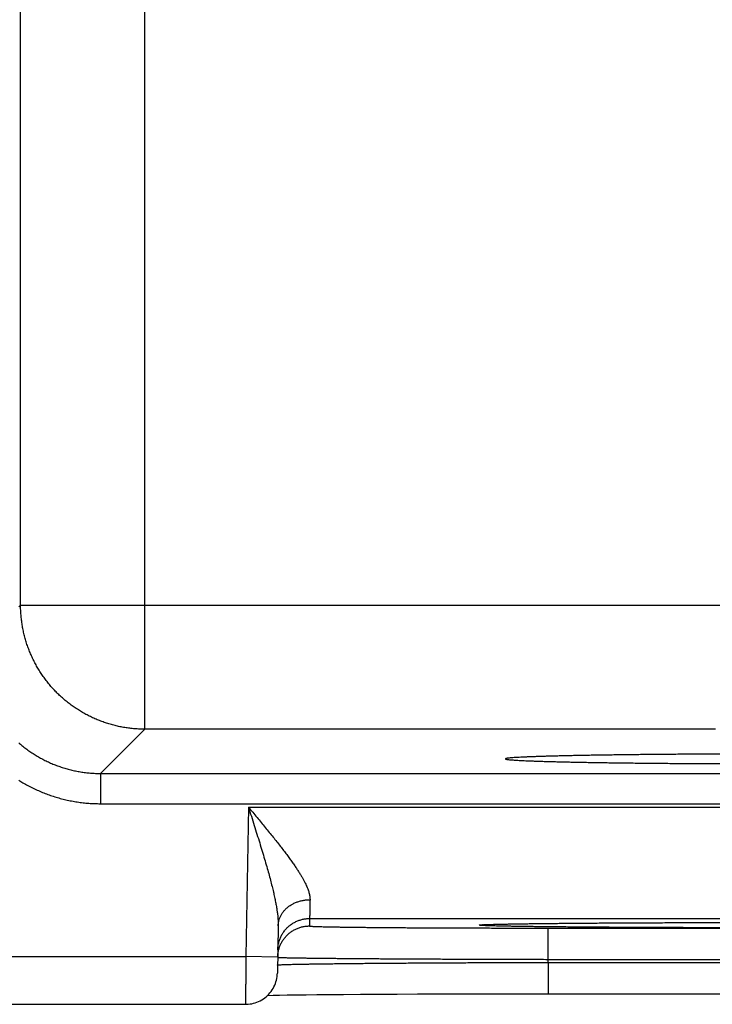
# Model space of a CAD drawing. Header units: inches. Extents: x 0 to 34, y 0 to 22.
# Tile 93 of 152: x 16.782 to 17.218, y 14.126 to 14.744. Entities that reach past the tile are written whole.
import ezdxf

# ---------------------------------------------------------------- set-up
doc = ezdxf.new("R2010")
doc.units = ezdxf.units.IN
doc.header["$LTSCALE"] = 1.87
doc.header["$MEASUREMENT"] = 0
doc.layers.get('0').update_dxf_attribs({"linetype": 'CONTINUOUS'})

msp = doc.modelspace()

# ---------------------------------------------------------------- linework, layer by layer
at = {"color": 7, "linetype": 'CONTINUOUS'}
for p, q in [((16.86093, 14.29854), (16.86093, 17.42126)), ((16.78295, 14.37653), (16.78295, 17.34327)), ((16.7818, 14.37539), (16.78295, 14.37653)), ((16.78295, 14.37653), (17.29766, 14.37653)), ((16.83312, 14.27072), (16.86093, 14.29854)), ((17.21967, 14.29854), (16.86093, 14.29854)), ((16.83312, 14.27072), (16.83312, 14.25173)), ((16.83312, 14.27072), (24.22349, 14.27072)), ((16.83312, 14.25173), (24.22349, 14.25173)), ((16.92613, 14.24955), (16.92449, 14.15566)), ((16.92613, 14.24955), (17.60348, 14.24955)), ((16.94483, 14.17507), (16.94431, 14.14531)), ((16.96456, 14.17956), (16.96448, 14.17488)), ((16.96456, 14.17956), (17.56504, 14.17956)), ((17.07333, 14.17564), (17.07332, 14.17564)), ((17.07332, 14.17564), (17.07335, 14.17564)), ((17.07335, 14.17564), (17.07342, 14.17564)), ((17.07342, 14.17564), (17.07354, 14.17565)), ((17.07354, 14.17565), (17.07371, 14.17567)), ((17.07371, 14.17567), (17.07392, 14.17568)), ((17.07392, 14.17568), (17.07419, 14.1757)), ((17.07419, 14.1757), (17.07466, 14.17572)), ((17.07466, 14.17572), (17.07524, 14.17575)), ((17.07524, 14.17575), (17.07616, 14.17579)), ((17.07616, 14.17579), (17.07727, 14.17583)), ((17.07727, 14.17583), (17.07896, 14.17589)), ((17.07896, 14.17589), (17.0812, 14.17595)), ((17.0812, 14.17595), (17.08427, 14.17602)), ((17.08427, 14.17602), (17.08738, 14.17609)), ((17.08738, 14.17609), (17.09122, 14.17616)), ((17.09122, 14.17616), (17.09592, 14.17624)), ((17.09592, 14.17624), (17.10164, 14.17633)), ((17.10164, 14.17633), (17.10856, 14.17641)), ((17.10856, 14.17641), (17.11468, 14.17648)), ((17.11468, 14.17648), (17.12178, 14.17655)), ((17.12178, 14.17655), (17.13018, 14.17663)), ((17.13018, 14.17663), (17.1404, 14.17671)), ((17.1404, 14.17671), (17.14878, 14.17677)), ((17.14878, 14.17677), (17.15871, 14.17683)), ((17.15871, 14.17683), (17.16951, 14.17689)), ((17.16951, 14.17689), (17.18054, 14.17694)), ((17.18054, 14.17694), (17.19195, 14.17698)), ((17.19195, 14.17698), (17.20365, 14.17702)), ((17.20365, 14.17702), (17.21561, 14.17705)), ((17.21561, 14.17705), (17.22778, 14.17707)), ((17.11444, 14.15392), (17.11444, 14.17357)), ((17.11444, 14.17357), (17.41517, 14.17357)), ((16.7548, 14.15566), (16.92449, 14.15566)), ((16.94449, 14.15531), (16.92449, 14.15566)), ((17.1144, 14.15199), (17.11444, 14.15392)), ((17.1144, 14.15199), (17.1144, 14.13234)), ((17.1144, 14.15199), (17.4152, 14.15199)), ((17.11444, 14.15392), (17.41517, 14.15392)), ((16.93823, 14.1313), (16.9416, 14.13137)), ((16.9416, 14.13137), (16.94562, 14.13144)), ((16.94562, 14.13144), (16.95055, 14.13152)), ((16.95055, 14.13152), (16.95666, 14.13161)), ((16.95666, 14.13161), (16.96247, 14.13168)), ((16.96247, 14.13168), (16.96917, 14.13175)), ((16.96917, 14.13175), (16.97692, 14.13183)), ((16.97692, 14.13183), (16.98594, 14.1319)), ((16.98594, 14.1319), (16.99647, 14.13198)), ((16.99647, 14.13198), (17.00881, 14.13206)), ((17.00881, 14.13206), (17.01961, 14.13212)), ((17.01961, 14.13212), (17.03239, 14.13218)), ((17.03239, 14.13218), (17.0482, 14.13224)), ((17.0482, 14.13224), (17.06001, 14.13227)), ((17.06001, 14.13227), (17.0719, 14.1323)), ((17.0719, 14.1323), (17.08397, 14.13232)), ((17.08397, 14.13232), (17.09618, 14.13233)), ((17.09618, 14.13233), (17.10847, 14.13234)), ((17.10847, 14.13234), (17.4152, 14.13234)), ((16.74547, 14.12566), (16.92432, 14.12566))]:
    msp.add_line(p, q, dxfattribs=at)
msp.add_lwpolyline([(16.92432, 14.12566), (16.92489, 14.12567), (16.92601, 14.12573), (16.92714, 14.12586), (16.92825, 14.12605), (16.92935, 14.12631), (16.93043, 14.12662), (16.9315, 14.127), (16.93254, 14.12743), (16.93356, 14.12792), (16.93454, 14.12847), (16.9355, 14.12908), (16.93641, 14.12974), (16.93729, 14.13045), (16.93813, 14.1312), (16.93893, 14.13201), (16.93967, 14.13285), (16.94037, 14.13374), (16.94102, 14.13466), (16.94161, 14.13563), (16.94215, 14.13662), (16.94264, 14.13764), (16.94306, 14.13869), (16.94342, 14.13975), (16.94373, 14.14084), (16.94397, 14.14195), (16.94415, 14.14306), (16.94426, 14.14418), (16.94431, 14.14531)], dxfattribs=at)
for points, knots in [([(16.86093, 14.29854), (16.85989, 14.29854), (16.85779, 14.29859), (16.85466, 14.29878), (16.85153, 14.29909), (16.84842, 14.29954), (16.84533, 14.3001), (16.84227, 14.30079), (16.83923, 14.30161), (16.83624, 14.30254), (16.83328, 14.3036), (16.83036, 14.30477), (16.8275, 14.30606), (16.82469, 14.30747), (16.82194, 14.30898), (16.81925, 14.31061), (16.81663, 14.31234), (16.81408, 14.31418), (16.8116, 14.31611), (16.80921, 14.31815), (16.8069, 14.32028), (16.80468, 14.3225), (16.80255, 14.32481), (16.80051, 14.32721), (16.79858, 14.32968), (16.79674, 14.33223), (16.79501, 14.33485), (16.79338, 14.33754), (16.79187, 14.34029), (16.79046, 14.3431), (16.78917, 14.34596), (16.788, 14.34888), (16.78694, 14.35184), (16.78601, 14.35484), (16.7852, 14.35787), (16.78451, 14.36093), (16.78394, 14.36402), (16.7835, 14.36713), (16.78318, 14.37026), (16.78299, 14.37339), (16.78295, 14.37549), (16.78295, 14.37653)], [0, 0, 0, 0, 0.02564, 0.05128, 0.076921, 0.102562, 0.128203, 0.153844, 0.179486, 0.205128, 0.23077, 0.256413, 0.282055, 0.307698, 0.333341, 0.358984, 0.384628, 0.410271, 0.435915, 0.461558, 0.487202, 0.512845, 0.538489, 0.564132, 0.589776, 0.615419, 0.641062, 0.666705, 0.692348, 0.71799, 0.743634, 0.769276, 0.794917, 0.820558, 0.846199, 0.871842, 0.897484, 0.923122, 0.948753, 0.974378, 1, 1, 1, 1]), ([(16.7818, 14.28998), (16.78245, 14.28941), (16.78391, 14.28818), (16.78625, 14.28635), (16.78879, 14.28451), (16.79141, 14.28278), (16.7941, 14.28116), (16.79685, 14.27964), (16.79967, 14.27824), (16.80253, 14.27695), (16.80545, 14.27577), (16.80841, 14.27472), (16.81141, 14.27378), (16.81444, 14.27297), (16.81751, 14.27228), (16.8206, 14.27171), (16.82371, 14.27127), (16.82684, 14.27096), (16.82997, 14.27077), (16.83207, 14.27072), (16.83312, 14.27072)], [0, 0, 0, 0, 0.046504, 0.102555, 0.158616, 0.214694, 0.270778, 0.326858, 0.382941, 0.439038, 0.495143, 0.551245, 0.607342, 0.663444, 0.719549, 0.775648, 0.831734, 0.887817, 0.943905, 1, 1, 1, 1]), ([(17.23527, 14.28294), (17.23335, 14.28294), (17.22953, 14.28292), (17.22382, 14.2829), (17.21815, 14.28288), (17.21253, 14.28285), (17.20697, 14.28282), (17.20148, 14.28278), (17.19605, 14.28274), (17.1907, 14.2827), (17.18542, 14.28266), (17.18024, 14.28261), (17.17514, 14.28256), (17.17015, 14.28251), (17.16526, 14.28245), (17.16047, 14.28239), (17.1558, 14.28233), (17.15125, 14.28227), (17.14683, 14.2822), (17.14253, 14.28213), (17.13837, 14.28206), (17.13434, 14.28199), (17.13045, 14.28191), (17.12672, 14.28183), (17.12313, 14.28175), (17.1197, 14.28167), (17.11642, 14.28158), (17.11331, 14.2815), (17.11037, 14.28141), (17.10759, 14.28132), (17.10498, 14.28123), (17.10255, 14.28114), (17.1003, 14.28104), (17.09822, 14.28095), (17.09633, 14.28085), (17.09462, 14.28075), (17.0931, 14.28066), (17.09176, 14.28056), (17.09061, 14.28046), (17.08965, 14.28036), (17.08889, 14.28026), (17.0883, 14.28017), (17.08795, 14.28006), (17.08769, 14.28), (17.08768, 14.27991), (17.08768, 14.2799)], [0, 0, 0, 0, 0.038942, 0.07763, 0.116005, 0.154044, 0.191694, 0.228914, 0.265673, 0.301916, 0.337619, 0.372733, 0.407219, 0.44105, 0.474173, 0.506568, 0.538191, 0.569005, 0.598986, 0.628089, 0.656294, 0.683565, 0.709868, 0.735184, 0.759475, 0.782723, 0.804899, 0.825975, 0.845938, 0.864756, 0.882414, 0.898894, 0.914172, 0.928239, 0.941074, 0.952667, 0.963006, 0.972076, 0.979874, 0.986389, 0.991619, 0.995564, 0.998233, 0.999681, 1, 1, 1, 1]), ([(17.08768, 14.2799), (17.08768, 14.27988), (17.0877, 14.27978), (17.08797, 14.27973), (17.08833, 14.27961), (17.08893, 14.27952), (17.0897, 14.27942), (17.09067, 14.27932), (17.09183, 14.27922), (17.09318, 14.27913), (17.09471, 14.27903), (17.09643, 14.27893), (17.09833, 14.27884), (17.10042, 14.27874), (17.10268, 14.27865), (17.10513, 14.27855), (17.10774, 14.27846), (17.11053, 14.27837), (17.11348, 14.27829), (17.11661, 14.2782), (17.11989, 14.27811), (17.12333, 14.27803), (17.12692, 14.27795), (17.13067, 14.27787), (17.13456, 14.2778), (17.1386, 14.27772), (17.14277, 14.27765), (17.14707, 14.27758), (17.15151, 14.27752), (17.15607, 14.27745), (17.16074, 14.27739), (17.16553, 14.27733), (17.17043, 14.27728), (17.17543, 14.27722), (17.18053, 14.27717), (17.18572, 14.27713), (17.191, 14.27708), (17.19635, 14.27704), (17.20179, 14.277), (17.20729, 14.27697), (17.21285, 14.27694), (17.21847, 14.27691), (17.22414, 14.27688), (17.22986, 14.27686), (17.23561, 14.27684), (17.23946, 14.27683), (17.24138, 14.27683)], [0, 0, 0, 0, 0.000359, 0.001812, 0.004445, 0.008302, 0.013394, 0.01972, 0.027276, 0.036057, 0.046051, 0.057252, 0.069645, 0.083217, 0.097957, 0.113843, 0.130865, 0.149, 0.168226, 0.18853, 0.20988, 0.232262, 0.255647, 0.280006, 0.305322, 0.331557, 0.35869, 0.38669, 0.415519, 0.44516, 0.475565, 0.506711, 0.538564, 0.571079, 0.604237, 0.637985, 0.672297, 0.707135, 0.742451, 0.778223, 0.814397, 0.85094, 0.887817, 0.924972, 0.962385, 1, 1, 1, 1]), ([(16.7818, 14.26642), (16.78265, 14.26589), (16.78455, 14.26474), (16.78755, 14.26307), (16.7908, 14.26142), (16.79411, 14.25989), (16.79748, 14.25849), (16.8009, 14.25721), (16.80436, 14.25606), (16.80787, 14.25505), (16.8114, 14.25417), (16.81498, 14.25342), (16.81857, 14.2528), (16.82219, 14.25232), (16.82582, 14.25198), (16.82947, 14.25177), (16.8319, 14.25173), (16.83312, 14.25173)], [0, 0, 0, 0, 0.055571, 0.122976, 0.190402, 0.257872, 0.325355, 0.392828, 0.460282, 0.527721, 0.595163, 0.662619, 0.73008, 0.797539, 0.865006, 0.932491, 1, 1, 1, 1]), ([(16.92613, 14.24955), (16.92703, 14.24847), (16.92883, 14.24632), (16.9315, 14.24311), (16.93414, 14.23993), (16.93672, 14.23681), (16.93922, 14.23374), (16.94164, 14.23076), (16.94394, 14.22787), (16.94614, 14.22508), (16.94821, 14.22239), (16.95015, 14.21982), (16.95197, 14.21737), (16.95364, 14.21503), (16.95518, 14.21281), (16.9566, 14.21071), (16.95788, 14.20873), (16.95903, 14.20685), (16.96007, 14.20508), (16.96099, 14.20342), (16.96179, 14.20185), (16.96249, 14.20038), (16.96309, 14.199), (16.96359, 14.1977), (16.964, 14.19648), (16.96433, 14.19533), (16.96457, 14.19425), (16.96473, 14.19323), (16.96482, 14.19227), (16.96484, 14.19165), (16.96483, 14.19135)], [0, 0, 0, 0, 0.059698, 0.118951, 0.177449, 0.234887, 0.290951, 0.345331, 0.397751, 0.448031, 0.496021, 0.541612, 0.584758, 0.625428, 0.663626, 0.699403, 0.732815, 0.763937, 0.792867, 0.819713, 0.844582, 0.867592, 0.888871, 0.908545, 0.926733, 0.943563, 0.95917, 0.973687, 0.98725, 1, 1, 1, 1]), ([(16.92613, 14.24955), (16.92674, 14.24764), (16.92795, 14.24383), (16.92975, 14.23815), (16.93149, 14.23259), (16.93317, 14.22718), (16.93476, 14.22197), (16.93624, 14.217), (16.9376, 14.21229), (16.93884, 14.20786), (16.93995, 14.20372), (16.94094, 14.19988), (16.9418, 14.19632), (16.94253, 14.19303), (16.94316, 14.19002), (16.94367, 14.18726), (16.94407, 14.18474), (16.94439, 14.18244), (16.94462, 14.18034), (16.94476, 14.17844), (16.94484, 14.1767), (16.94484, 14.1756), (16.94483, 14.17507)], [0, 0, 0, 0, 0.078326, 0.155799, 0.231756, 0.305506, 0.376362, 0.443833, 0.507555, 0.567311, 0.622967, 0.674516, 0.722022, 0.765626, 0.805516, 0.841897, 0.874996, 0.905041, 0.9323, 0.957042, 0.979523, 1, 1, 1, 1]), ([(16.94483, 14.17507), (16.94484, 14.17538), (16.94487, 14.17599), (16.94498, 14.17691), (16.94515, 14.17783), (16.94538, 14.17873), (16.94567, 14.17962), (16.94602, 14.1805), (16.94643, 14.18136), (16.94689, 14.1822), (16.94741, 14.18301), (16.94799, 14.1838), (16.94862, 14.18456), (16.94929, 14.18529), (16.95002, 14.18599), (16.95079, 14.18665), (16.9516, 14.18728), (16.95245, 14.18786), (16.95335, 14.18841), (16.95428, 14.18891), (16.95524, 14.18937), (16.95623, 14.18979), (16.95724, 14.19016), (16.95828, 14.19048), (16.95934, 14.19075), (16.96042, 14.19097), (16.96151, 14.19115), (16.96261, 14.19127), (16.96372, 14.19134), (16.96446, 14.19135), (16.96483, 14.19135)], [0, 0, 0, 0, 0.032391, 0.064827, 0.097351, 0.130006, 0.162832, 0.195867, 0.229144, 0.262694, 0.296544, 0.330717, 0.365228, 0.400093, 0.435318, 0.470908, 0.506861, 0.543173, 0.579833, 0.616829, 0.654144, 0.691755, 0.729641, 0.767774, 0.806125, 0.844663, 0.883355, 0.922165, 0.961059, 1, 1, 1, 1]), ([(16.96483, 14.19135), (16.96482, 14.19083), (16.96479, 14.18982), (16.96476, 14.18836), (16.96473, 14.18701), (16.9647, 14.18577), (16.96468, 14.18463), (16.96465, 14.18361), (16.96463, 14.18269), (16.96462, 14.1819), (16.9646, 14.18122), (16.96459, 14.18066), (16.96458, 14.18021), (16.96457, 14.17989), (16.96457, 14.17968), (16.96456, 14.17959), (16.96456, 14.17956)], [0, 0, 0, 0, 0.132421, 0.256148, 0.370951, 0.476632, 0.573009, 0.659918, 0.737211, 0.804752, 0.862427, 0.910135, 0.947798, 0.975355, 0.992764, 1, 1, 1, 1]), ([(16.94449, 14.15531), (16.94449, 14.15565), (16.94453, 14.15637), (16.94464, 14.15744), (16.94481, 14.15854), (16.94504, 14.15962), (16.94534, 14.16069), (16.94569, 14.16175), (16.9461, 14.16278), (16.94656, 14.16378), (16.94708, 14.16476), (16.94766, 14.16571), (16.94829, 14.16663), (16.94896, 14.16751), (16.94969, 14.16835), (16.95046, 14.16915), (16.95127, 14.16991), (16.95212, 14.17062), (16.95302, 14.17128), (16.95394, 14.17189), (16.9549, 14.17245), (16.95589, 14.17295), (16.95691, 14.1734), (16.95794, 14.17379), (16.959, 14.17412), (16.96008, 14.1744), (16.96117, 14.17461), (16.96227, 14.17477), (16.96337, 14.17486), (16.96411, 14.17488), (16.96448, 14.17488)], [0, 0, 0, 0, 0.033068, 0.068879, 0.104691, 0.140503, 0.176314, 0.212126, 0.247938, 0.28375, 0.319562, 0.355374, 0.391186, 0.426998, 0.46281, 0.498622, 0.534434, 0.570247, 0.606059, 0.641872, 0.677684, 0.713497, 0.74931, 0.785123, 0.820935, 0.856748, 0.892561, 0.928374, 0.964187, 1, 1, 1, 1]), ([(16.94457, 14.15991), (16.94457, 14.16028), (16.94461, 14.16102), (16.94472, 14.16212), (16.94489, 14.16322), (16.94512, 14.1643), (16.94542, 14.16537), (16.94577, 14.16642), (16.94618, 14.16746), (16.94665, 14.16846), (16.94717, 14.16944), (16.94774, 14.17039), (16.94837, 14.17131), (16.94904, 14.17219), (16.94977, 14.17303), (16.95054, 14.17383), (16.95135, 14.17459), (16.95221, 14.17529), (16.9531, 14.17596), (16.95402, 14.17657), (16.95498, 14.17712), (16.95597, 14.17763), (16.95699, 14.17808), (16.95803, 14.17847), (16.95908, 14.1788), (16.96016, 14.17908), (16.96125, 14.17929), (16.96235, 14.17944), (16.96345, 14.17954), (16.96419, 14.17956), (16.96456, 14.17956)], [0, 0, 0, 0, 0.035714, 0.071427, 0.107141, 0.142855, 0.178568, 0.214282, 0.249996, 0.28571, 0.321424, 0.357138, 0.392852, 0.428566, 0.46428, 0.499994, 0.535708, 0.571423, 0.607137, 0.642852, 0.678566, 0.714281, 0.749996, 0.785711, 0.821425, 0.85714, 0.892855, 0.92857, 0.964285, 1, 1, 1, 1]), ([(16.96448, 14.17488), (16.96448, 14.17485), (16.96466, 14.17482), (16.96487, 14.17478), (16.96534, 14.17474), (16.96593, 14.17469), (16.96672, 14.17465), (16.96767, 14.17461), (16.9688, 14.17457), (16.9701, 14.17452), (16.97156, 14.17448), (16.97319, 14.17444), (16.97499, 14.1744), (16.97695, 14.17435), (16.97907, 14.17431), (16.98135, 14.17427), (16.98378, 14.17424), (16.98636, 14.1742), (16.9891, 14.17416), (16.99197, 14.17412), (16.995, 14.17409), (16.99816, 14.17405), (17.00145, 14.17402), (17.00488, 14.17398), (17.00844, 14.17395), (17.01212, 14.17392), (17.01592, 14.17389), (17.01983, 14.17386), (17.02385, 14.17383), (17.02798, 14.17381), (17.03221, 14.17378), (17.03654, 14.17376), (17.04096, 14.17374), (17.04546, 14.17372), (17.05004, 14.1737), (17.0547, 14.17368), (17.05943, 14.17366), (17.06423, 14.17364), (17.06908, 14.17363), (17.07398, 14.17362), (17.07893, 14.17361), (17.08392, 14.1736), (17.08895, 14.17359), (17.09401, 14.17358), (17.09909, 14.17358), (17.10419, 14.17357), (17.10931, 14.17357), (17.11273, 14.17357), (17.11444, 14.17357)], [0, 0, 0, 0, 0.000657, 0.00243, 0.005356, 0.009435, 0.014668, 0.021048, 0.028566, 0.037215, 0.046987, 0.057874, 0.069862, 0.082936, 0.097075, 0.112262, 0.128482, 0.145719, 0.163952, 0.183158, 0.203315, 0.2244, 0.246391, 0.269261, 0.292983, 0.317528, 0.342867, 0.368972, 0.395812, 0.423357, 0.451573, 0.480428, 0.509888, 0.539919, 0.570492, 0.601572, 0.633121, 0.665097, 0.697457, 0.730163, 0.763177, 0.796463, 0.829991, 0.863728, 0.897638, 0.931681, 0.965815, 1, 1, 1, 1]), ([(17.2648, 14.17373), (17.26274, 14.17373), (17.25861, 14.17373), (17.25241, 14.17373), (17.24623, 14.17373), (17.24006, 14.17374), (17.23391, 14.17375), (17.2278, 14.17376), (17.22173, 14.17377), (17.2157, 14.17378), (17.20972, 14.17379), (17.2038, 14.17381), (17.19795, 14.17383), (17.19216, 14.17385), (17.18644, 14.17387), (17.18081, 14.17389), (17.17526, 14.17392), (17.16981, 14.17394), (17.16445, 14.17397), (17.15919, 14.174), (17.15404, 14.17403), (17.14901, 14.17406), (17.14409, 14.17409), (17.1393, 14.17413), (17.13464, 14.17416), (17.13011, 14.1742), (17.12572, 14.17424), (17.12147, 14.17428), (17.11737, 14.17432), (17.11342, 14.17436), (17.10963, 14.1744), (17.10599, 14.17445), (17.10252, 14.17449), (17.09922, 14.17454), (17.09609, 14.17458), (17.09313, 14.17463), (17.09034, 14.17468), (17.08774, 14.17473), (17.08532, 14.17478), (17.08308, 14.17483), (17.08103, 14.17488), (17.07917, 14.17493), (17.0775, 14.17498), (17.07602, 14.17504), (17.07473, 14.17509), (17.07365, 14.17514), (17.07275, 14.1752), (17.07207, 14.17524), (17.07154, 14.17531), (17.07129, 14.17532), (17.07104, 14.17542), (17.07129, 14.17551), (17.07154, 14.17552), (17.07207, 14.17559), (17.07267, 14.17563), (17.07311, 14.17566), (17.07332, 14.17567)], [0, 0, 0, 0, 0.03162, 0.063238, 0.094814, 0.126305, 0.157669, 0.188866, 0.219862, 0.250626, 0.281131, 0.311345, 0.341239, 0.370784, 0.39995, 0.428707, 0.457021, 0.484864, 0.512209, 0.539036, 0.56532, 0.591025, 0.616116, 0.640571, 0.66437, 0.687487, 0.709898, 0.731579, 0.752506, 0.77266, 0.792019, 0.810565, 0.828278, 0.845141, 0.861135, 0.876242, 0.890448, 0.903741, 0.916105, 0.927529, 0.937998, 0.947503, 0.956035, 0.963586, 0.970148, 0.975714, 0.980276, 0.983834, 0.986385, 0.987934, 0.988513, 0.989092, 0.990642, 0.993195, 0.996753, 1, 1, 1, 1]), ([(17.07358, 14.17569), (17.07395, 14.17571), (17.07474, 14.17574), (17.07602, 14.1758), (17.0775, 14.17585), (17.07917, 14.1759), (17.08103, 14.17595), (17.08308, 14.176), (17.08532, 14.17605), (17.08774, 14.1761), (17.09035, 14.17615), (17.09313, 14.1762), (17.09609, 14.17625), (17.09922, 14.17629), (17.10253, 14.17634), (17.106, 14.17638), (17.10963, 14.17643), (17.11342, 14.17647), (17.11737, 14.17651), (17.12147, 14.17655), (17.12572, 14.17659), (17.13011, 14.17663), (17.13464, 14.17667), (17.1393, 14.1767), (17.14409, 14.17674), (17.14901, 14.17677), (17.15405, 14.1768), (17.1592, 14.17683), (17.16445, 14.17686), (17.16981, 14.17689), (17.17527, 14.17692), (17.18081, 14.17694), (17.18645, 14.17696), (17.19216, 14.17698), (17.19795, 14.177), (17.2038, 14.17702), (17.20972, 14.17704), (17.2157, 14.17705), (17.22173, 14.17706), (17.2278, 14.17708), (17.23391, 14.17709), (17.24006, 14.17709), (17.24623, 14.1771), (17.25241, 14.1771), (17.25861, 14.17711), (17.26274, 14.17711), (17.2648, 14.17711)], [0, 0, 0, 0, 0.005704, 0.01243, 0.02017, 0.028916, 0.038658, 0.049388, 0.061097, 0.07377, 0.087395, 0.101956, 0.11744, 0.133831, 0.151114, 0.16927, 0.188278, 0.20812, 0.228775, 0.250224, 0.272445, 0.295416, 0.319108, 0.343498, 0.368562, 0.394282, 0.420629, 0.447566, 0.475061, 0.50309, 0.531627, 0.560644, 0.590112, 0.62, 0.650279, 0.680917, 0.711884, 0.743147, 0.774678, 0.806445, 0.838418, 0.870562, 0.902835, 0.935195, 0.967597, 1, 1, 1, 1]), ([(16.92449, 14.15566), (16.92449, 14.15515), (16.92448, 14.15413), (16.92447, 14.15261), (16.92446, 14.1511), (16.92445, 14.14959), (16.92445, 14.14811), (16.92444, 14.14664), (16.92443, 14.14519), (16.92442, 14.14378), (16.92441, 14.14239), (16.9244, 14.14104), (16.9244, 14.13973), (16.92439, 14.13846), (16.92438, 14.13723), (16.92438, 14.13605), (16.92437, 14.13492), (16.92436, 14.13384), (16.92436, 14.13283), (16.92435, 14.13187), (16.92435, 14.13097), (16.92434, 14.13013), (16.92434, 14.12937), (16.92433, 14.12867), (16.92433, 14.12804), (16.92433, 14.12748), (16.92432, 14.127), (16.92432, 14.12659), (16.92432, 14.12625), (16.92432, 14.12601), (16.92432, 14.12579), (16.92432, 14.12575), (16.92432, 14.12567), (16.92432, 14.12566)], [0, 0, 0, 0, 0.050963, 0.101802, 0.152378, 0.202552, 0.25219, 0.301165, 0.349362, 0.396655, 0.442904, 0.487978, 0.53177, 0.574182, 0.615122, 0.654502, 0.692204, 0.728106, 0.76211, 0.79414, 0.824114, 0.851941, 0.877542, 0.900861, 0.921845, 0.940432, 0.956566, 0.970213, 0.981345, 0.989935, 0.995961, 0.999405, 1, 1, 1, 1]), ([(16.9445, 14.15038), (16.94462, 14.15039), (16.94482, 14.15044), (16.94533, 14.15047), (16.94598, 14.15052), (16.94684, 14.15056), (16.94787, 14.15061), (16.9491, 14.15065), (16.95051, 14.1507), (16.9521, 14.15074), (16.95388, 14.15079), (16.95583, 14.15083), (16.95796, 14.15087), (16.96026, 14.15092), (16.96274, 14.15096), (16.96539, 14.15101), (16.9682, 14.15105), (16.97117, 14.15109), (16.97431, 14.15114), (16.9776, 14.15118), (16.98104, 14.15122), (16.98463, 14.15126), (16.98837, 14.1513), (16.99225, 14.15134), (16.99626, 14.15138), (17.0004, 14.15142), (17.00468, 14.15146), (17.00907, 14.15149), (17.01359, 14.15153), (17.01821, 14.15157), (17.02294, 14.1516), (17.02778, 14.15163), (17.03271, 14.15166), (17.03774, 14.15169), (17.04285, 14.15172), (17.04804, 14.15175), (17.0533, 14.15178), (17.05864, 14.15181), (17.06404, 14.15183), (17.06949, 14.15185), (17.07499, 14.15188), (17.08054, 14.1519), (17.08613, 14.15192), (17.09174, 14.15193), (17.09739, 14.15195), (17.10305, 14.15197), (17.10872, 14.15198), (17.11251, 14.15199), (17.1144, 14.15199)], [0, 0, 0, 0, 0.001701, 0.004509, 0.008425, 0.013447, 0.01957, 0.026787, 0.03509, 0.044471, 0.054919, 0.066421, 0.078963, 0.092531, 0.107111, 0.122689, 0.139245, 0.156759, 0.175213, 0.194586, 0.214859, 0.236007, 0.258006, 0.280831, 0.304458, 0.328861, 0.354015, 0.379894, 0.406466, 0.433701, 0.461567, 0.490037, 0.51908, 0.548662, 0.578746, 0.609301, 0.640297, 0.671702, 0.703476, 0.735581, 0.76798, 0.80064, 0.833524, 0.866594, 0.899813, 0.933145, 0.966553, 1, 1, 1, 1]), ([(16.94458, 14.1552), (16.94471, 14.15519), (16.9449, 14.15515), (16.94541, 14.15513), (16.94606, 14.15509), (16.94692, 14.15506), (16.94795, 14.15503), (16.94918, 14.15499), (16.95059, 14.15496), (16.95218, 14.15493), (16.95395, 14.15489), (16.9559, 14.15486), (16.95803, 14.15482), (16.96034, 14.15479), (16.96281, 14.15476), (16.96546, 14.15472), (16.96827, 14.15469), (16.97124, 14.15466), (16.97438, 14.15462), (16.97766, 14.15459), (16.98111, 14.15456), (16.9847, 14.15452), (16.98843, 14.15449), (16.99231, 14.15446), (16.99632, 14.15443), (17.00047, 14.1544), (17.00474, 14.15437), (17.00913, 14.15434), (17.01365, 14.15431), (17.01827, 14.15428), (17.023, 14.15426), (17.02784, 14.15423), (17.03277, 14.1542), (17.03779, 14.15418), (17.0429, 14.15415), (17.04809, 14.15413), (17.05335, 14.15411), (17.05869, 14.15409), (17.06408, 14.15407), (17.06953, 14.15405), (17.07504, 14.15403), (17.08058, 14.15401), (17.08616, 14.15399), (17.09178, 14.15397), (17.09742, 14.15396), (17.10308, 14.15394), (17.10876, 14.15393), (17.11254, 14.15392), (17.11444, 14.15392)], [0, 0, 0, 0, 0.001686, 0.004483, 0.00839, 0.013404, 0.019519, 0.02673, 0.035028, 0.044404, 0.054849, 0.066349, 0.078893, 0.092464, 0.107044, 0.122619, 0.139173, 0.156689, 0.175146, 0.194521, 0.214793, 0.23594, 0.25794, 0.280769, 0.304401, 0.328811, 0.35397, 0.379849, 0.40642, 0.433656, 0.461527, 0.490001, 0.519042, 0.54862, 0.578706, 0.60927, 0.640276, 0.671685, 0.70346, 0.735565, 0.767965, 0.800622, 0.833501, 0.866566, 0.899784, 0.93312, 0.966537, 1, 1, 1, 1])]:
    msp.add_open_spline(points, degree=3, knots=knots, dxfattribs=at)
for points in [[(17.07332, 14.17567), (17.07341, 14.17568), (17.0735, 14.17568), (17.07358, 14.17569)], [(16.9444, 14.15033), (16.9444, 14.15037), (16.94445, 14.15037), (16.9445, 14.15038)], [(16.94449, 14.15523), (16.94449, 14.15526), (16.94449, 14.15528), (16.94449, 14.15531)], [(16.94449, 14.15523), (16.94449, 14.15519), (16.94454, 14.1552), (16.94458, 14.1552)]]:
    msp.add_open_spline(points, degree=3, dxfattribs=at)

doc.saveas('drawing.dxf')
